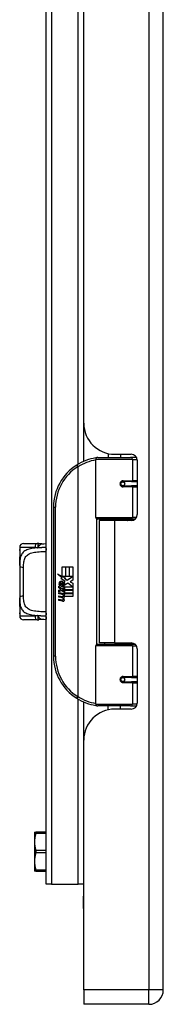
# Model space of a CAD drawing. Header units: inches. Extents: x 2.8 to 80.3, y 4.6 to 43.1.
# Tile 32 of 83: x 21.6 to 23.1, y 13 to 22.9. Entities that reach past the tile are written whole.
import ezdxf

# ---------------------------------------------------------------- set-up
doc = ezdxf.new("R2010")
doc.units = ezdxf.units.IN
doc.header["$MEASUREMENT"] = 0
doc.layers.add('Visible Edges(ANSI)', color=7, linetype='Continuous', lineweight=25)
doc.layers.add('Visible Tangent Edges(ANSI)', color=7, linetype='Continuous', lineweight=25)

msp = doc.modelspace()

# ---------------------------------------------------------------- linework, layer by layer
at = {"layer": 'Visible Edges(ANSI)'}
for p, q in [((23.0814, 13.1129), (23.0814, 32.6239)), ((21.9034, 14.1755), (21.9034, 31.5613)), ((22.2784, 27.311), (22.2784, 18.4258)), ((22.2814, 18.8099), (22.2814, 26.9269)), ((22.4019, 17.8626), (22.4019, 18.4472)), ((22.4216, 18.4669), (22.7515, 18.4669)), ((22.5264, 18.5052), (22.5264, 18.4669)), ((22.5934, 18.4979), (22.7594, 18.4979)), ((22.6524, 18.4979), (22.6524, 18.4669)), ((22.8099, 18.4669), (22.7515, 18.4669)), ((22.8099, 18.4669), (22.8113, 18.4669)), ((22.8184, 18.4388), (22.8184, 17.8914)), ((22.6688, 18.2221), (22.6692, 18.2202)), ((22.6741, 18.2208), (22.6691, 18.2208)), ((22.761, 18.2228), (22.6741, 18.2228)), ((22.6765, 18.2207), (22.6765, 18.2227)), ((22.761, 18.2228), (22.8184, 18.2228)), ((22.6741, 18.1795), (22.761, 18.1795)), ((22.6771, 18.1817), (22.6776, 18.1795)), ((22.8184, 18.1795), (22.761, 18.1795)), ((21.9769, 17.9669), (21.9769, 16.4669)), ((22.7553, 17.8468), (22.4177, 17.8468)), ((22.5894, 17.8324), (22.4364, 17.8324)), ((22.4364, 17.8324), (22.4364, 16.6014)), ((22.494, 17.8468), (22.494, 17.8324)), ((22.7594, 17.8324), (22.5894, 17.8324)), ((22.6849, 17.8468), (22.6849, 17.8324)), ((22.7553, 17.8468), (22.798, 17.8468)), ((21.6366, 17.5614), (21.6366, 17.5417)), ((21.6366, 17.5417), (21.6366, 17.4179)), ((21.6759, 17.6007), (21.8113, 17.6007)), ((21.6366, 17.3795), (21.6366, 17.4179)), ((21.6366, 17.3795), (21.6366, 17.0543)), ((22.0648, 17.3669), (22.0969, 17.3669)), ((22.0648, 17.2699), (22.0648, 17.3669)), ((22.0969, 17.3669), (22.0969, 17.2682)), ((22.1014, 17.3669), (22.1335, 17.3669)), ((22.1014, 17.2682), (22.1014, 17.3669)), ((22.1335, 17.3669), (22.1335, 17.2682)), ((22.1377, 17.2682), (22.1377, 17.3669)), ((22.1377, 17.3669), (22.1698, 17.3669)), ((22.1698, 17.3669), (22.1698, 17.2331)), ((22.0171, 17.2947), (22.0648, 17.2699)), ((22.0633, 17.2509), (22.0171, 17.2947)), ((22.0492, 17.2489), (22.0633, 17.2509)), ((22.0932, 17.2175), (22.0492, 17.2489)), ((22.0682, 17.2682), (22.0975, 17.2529)), ((22.0969, 17.2682), (22.0682, 17.2682)), ((22.0975, 17.2529), (22.0875, 17.2509)), ((22.0875, 17.2509), (22.1155, 17.2313)), ((22.1335, 17.2682), (22.1014, 17.2682)), ((22.1155, 17.2313), (22.1692, 17.2682)), ((22.1692, 17.2682), (22.1377, 17.2682)), ((22.1698, 17.2331), (22.1437, 17.2155)), ((22.0315, 17.1716), (22.0594, 17.147)), ((22.0315, 17.1554), (22.0315, 17.1716)), ((22.051, 17.1419), (22.0315, 17.1554)), ((22.0315, 17.132), (22.051, 17.1395)), ((22.0315, 17.1158), (22.0315, 17.132)), ((22.0432, 17.177), (22.0342, 17.177)), ((22.051, 17.1395), (22.051, 17.1419)), ((22.0552, 17.1704), (22.0552, 17.207)), ((22.0594, 17.147), (22.0861, 17.1608)), ((22.0642, 17.2055), (22.0642, 17.1815)), ((22.0861, 17.1446), (22.0678, 17.1368)), ((22.0678, 17.1368), (22.0678, 17.1347)), ((22.0678, 17.1347), (22.0861, 17.1213)), ((22.0713, 17.1347), (22.089, 17.1422)), ((22.1698, 17.1347), (22.0713, 17.1347)), ((22.0786, 17.1305), (22.1698, 17.1305)), ((22.089, 17.123), (22.0786, 17.1305)), ((22.0816, 17.2105), (22.0932, 17.2175)), ((22.0861, 17.1608), (22.0861, 17.1446)), ((22.089, 17.1647), (22.1686, 17.1647)), ((22.089, 17.1422), (22.089, 17.1647)), ((22.1196, 17.2013), (22.0897, 17.1806)), ((22.1686, 17.1647), (22.1196, 17.2013)), ((22.1437, 17.2155), (22.1698, 17.2016)), ((22.1698, 17.2016), (22.1698, 17.1347)), ((22.1698, 17.1305), (22.1698, 17.1008)), ((21.6366, 17.0159), (21.6366, 17.0543)), ((22.0596, 17.1293), (22.0315, 17.1158)), ((22.0315, 17.1089), (22.0861, 17.0993)), ((22.0315, 17.0957), (22.0315, 17.1089)), ((22.054, 17.0917), (22.0315, 17.0957)), ((22.0315, 17.075), (22.066, 17.0689)), ((22.0315, 17.0618), (22.0315, 17.075)), ((22.054, 17.0578), (22.0315, 17.0618)), ((22.0315, 17.0414), (22.066, 17.0353)), ((22.0315, 17.0282), (22.0315, 17.0414)), ((22.0861, 17.105), (22.0596, 17.1293)), ((22.0765, 17.0887), (22.0765, 17.0858)), ((22.0861, 17.0879), (22.0765, 17.0887)), ((22.0828, 17.0848), (22.089, 17.0843)), ((22.0861, 17.1213), (22.0861, 17.105)), ((22.0861, 17.0993), (22.0861, 17.0879)), ((22.089, 17.1008), (22.089, 17.123)), ((22.1698, 17.1008), (22.089, 17.1008)), ((22.089, 17.0966), (22.1698, 17.0966)), ((22.089, 17.0843), (22.089, 17.0966)), ((22.1698, 17.0669), (22.0903, 17.0669)), ((22.1698, 17.0966), (22.1698, 17.0669)), ((21.6366, 17.0159), (21.6366, 16.8921)), ((22.0658, 17.0215), (22.0315, 17.0282)), ((21.6366, 16.8921), (21.6366, 16.8724)), ((21.8113, 16.833), (21.6759, 16.833)), ((22.4019, 15.9866), (22.4019, 16.5712)), ((22.4177, 16.587), (22.7553, 16.587)), ((22.5894, 16.6014), (22.4364, 16.6014)), ((22.494, 16.587), (22.494, 16.6014)), ((22.5894, 16.6014), (22.7594, 16.6014)), ((22.6849, 16.587), (22.6849, 16.6014)), ((22.798, 16.587), (22.7553, 16.587)), ((22.8184, 16.5423), (22.8184, 15.9949)), ((22.761, 16.2543), (22.6741, 16.2543)), ((22.6771, 16.2521), (22.6776, 16.2543)), ((22.761, 16.2543), (22.8184, 16.2543)), ((22.6688, 16.2116), (22.6692, 16.2136)), ((22.6691, 16.213), (22.6741, 16.213)), ((22.6741, 16.211), (22.761, 16.211)), ((22.6765, 16.2131), (22.6765, 16.2111)), ((22.8184, 16.211), (22.761, 16.211)), ((22.2784, 16.008), (22.2784, 14.0559)), ((22.7515, 15.9669), (22.4216, 15.9669)), ((22.5264, 15.9286), (22.5264, 15.9669)), ((22.6524, 15.9359), (22.6524, 15.9669)), ((22.7515, 15.9669), (22.8099, 15.9669)), ((22.8113, 15.9669), (22.8099, 15.9669)), ((22.7594, 15.9359), (22.5934, 15.9359)), ((22.2814, 13.1129), (22.2814, 15.6239)), ((21.7853, 14.6981), (21.7997, 14.6981)), ((21.7853, 14.6981), (21.7853, 14.6002)), ((21.9034, 14.6981), (21.7997, 14.6981)), ((21.7853, 14.6002), (21.7853, 14.4043)), ((21.7853, 14.4043), (21.7853, 14.3064)), ((21.7997, 14.3064), (21.7853, 14.3064)), ((21.7997, 14.3064), (21.9034, 14.3064)), ((21.9573, 14.1755), (21.9034, 14.1755)), ((21.9573, 14.1755), (22.2246, 14.1755)), ((22.2784, 14.1755), (22.2246, 14.1755)), ((22.2784, 13.9309), (22.2784, 14.0559)), ((22.2784, 13.9309), (22.2814, 13.9309)), ((22.2814, 13.1129), (22.2814, 12.9669)), ((22.9354, 12.9669), (22.2814, 12.9669))]:
    msp.add_line(p, q, dxfattribs=at)
at = {"layer": 'Visible Edges(ANSI)', "flags": 128}
for points in [[(22.4089, 18.4622), (22.4087, 18.4622), (22.4084, 18.4622), (22.4082, 18.4621), (22.4079, 18.4621), (22.4077, 18.4621), (22.4074, 18.462), (22.4072, 18.462), (22.4069, 18.462), (22.4067, 18.4619), (22.4064, 18.4619), (22.4062, 18.4619), (22.4059, 18.4618), (22.4057, 18.4618), (22.4054, 18.4617), (22.4052, 18.4617), (22.4049, 18.4617), (22.4047, 18.4616), (22.4044, 18.4616), (22.4042, 18.4616), (22.4039, 18.4615), (22.4037, 18.4615), (22.4035, 18.4615), (22.4032, 18.4614), (22.403, 18.4614)], [(22.6741, 18.1795), (22.6715, 18.1797), (22.6689, 18.1801), (22.6663, 18.181), (22.6638, 18.1821), (22.6614, 18.1836), (22.6592, 18.1854), (22.6573, 18.1875), (22.6556, 18.1899), (22.6543, 18.1925), (22.6533, 18.1953), (22.6527, 18.1982), (22.6524, 18.2011), (22.6527, 18.2041), (22.6533, 18.207), (22.6542, 18.2097), (22.6556, 18.2124), (22.6573, 18.2147), (22.6592, 18.2169), (22.6614, 18.2187), (22.6638, 18.2202), (22.6663, 18.2213), (22.6688, 18.2221), (22.6715, 18.2226), (22.6741, 18.2228)], [(22.7211, 17.8324), (22.7241, 17.8336), (22.7272, 17.8347), (22.7302, 17.8358), (22.7333, 17.8368), (22.7363, 17.8378), (22.7394, 17.8387), (22.7424, 17.8396), (22.7455, 17.8405), (22.7486, 17.8412), (22.7517, 17.842), (22.7548, 17.8426), (22.7579, 17.8432), (22.761, 17.8438), (22.7641, 17.8443), (22.7672, 17.8448), (22.7703, 17.8452), (22.7734, 17.8456), (22.7765, 17.8459), (22.7796, 17.8462), (22.7827, 17.8464), (22.7858, 17.8466), (22.7889, 17.8467), (22.792, 17.8468), (22.7951, 17.8468)], [(21.6404, 17.4776), (21.6413, 17.4845), (21.642, 17.4927), (21.6423, 17.5017), (21.6421, 17.5107), (21.6415, 17.5191), (21.6406, 17.5262), (21.6396, 17.5315), (21.6393, 17.5331), (21.6391, 17.5338)], [(21.8285, 17.5995), (21.8278, 17.5996), (21.8271, 17.5997), (21.8263, 17.5998), (21.8256, 17.5999), (21.8249, 17.6), (21.8242, 17.6), (21.8234, 17.6001), (21.8227, 17.6002), (21.822, 17.6003), (21.8213, 17.6003), (21.8206, 17.6004), (21.8198, 17.6004), (21.8191, 17.6005), (21.8184, 17.6005), (21.8177, 17.6006), (21.817, 17.6006), (21.8163, 17.6006), (21.8156, 17.6007), (21.8148, 17.6007), (21.8141, 17.6007), (21.8134, 17.6007), (21.8127, 17.6007), (21.812, 17.6007), (21.8113, 17.6007)], [(21.8588, 17.5979), (21.8436, 17.598), (21.8285, 17.5995)], [(21.8588, 17.5979), (21.8809, 17.5987), (21.9034, 17.5992)], [(21.6366, 17.4179), (21.6367, 17.4334), (21.6374, 17.4486), (21.6386, 17.4633), (21.6404, 17.4776)], [(21.6404, 16.9562), (21.6386, 16.9705), (21.6374, 16.9852), (21.6367, 17.0004), (21.6366, 17.0159)], [(21.6391, 16.9), (21.6393, 16.9007), (21.6396, 16.9023), (21.6406, 16.9076), (21.6415, 16.9147), (21.6421, 16.9231), (21.6423, 16.9321), (21.642, 16.9411), (21.6413, 16.9493), (21.6404, 16.9562)], [(21.8113, 16.833), (21.812, 16.833), (21.8127, 16.833), (21.8134, 16.833), (21.8141, 16.8331), (21.8148, 16.8331), (21.8156, 16.8331), (21.8163, 16.8331), (21.817, 16.8332), (21.8177, 16.8332), (21.8184, 16.8332), (21.8191, 16.8333), (21.8198, 16.8333), (21.8206, 16.8334), (21.8213, 16.8335), (21.822, 16.8335), (21.8227, 16.8336), (21.8234, 16.8337), (21.8242, 16.8337), (21.8249, 16.8338), (21.8256, 16.8339), (21.8263, 16.834), (21.8271, 16.8341), (21.8278, 16.8342), (21.8285, 16.8343)], [(21.8588, 16.8358), (21.8436, 16.8358), (21.8285, 16.8343)], [(21.9034, 16.8345), (21.8809, 16.835), (21.8588, 16.8358)], [(22.7951, 16.587), (22.792, 16.587), (22.7889, 16.5871), (22.7858, 16.5872), (22.7827, 16.5874), (22.7796, 16.5876), (22.7765, 16.5879), (22.7734, 16.5882), (22.7703, 16.5885), (22.7672, 16.589), (22.7641, 16.5894), (22.761, 16.59), (22.7579, 16.5905), (22.7548, 16.5912), (22.7517, 16.5918), (22.7486, 16.5925), (22.7455, 16.5933), (22.7424, 16.5942), (22.7394, 16.595), (22.7363, 16.596), (22.7333, 16.5969), (22.7302, 16.598), (22.7272, 16.5991), (22.7241, 16.6002), (22.7211, 16.6014)], [(22.6741, 16.211), (22.6715, 16.2111), (22.6688, 16.2116), (22.6663, 16.2125), (22.6638, 16.2136), (22.6614, 16.2151), (22.6592, 16.2169), (22.6573, 16.219), (22.6556, 16.2214), (22.6542, 16.224), (22.6533, 16.2268), (22.6527, 16.2297), (22.6524, 16.2327), (22.6527, 16.2356), (22.6533, 16.2385), (22.6543, 16.2413), (22.6556, 16.2439), (22.6573, 16.2463), (22.6592, 16.2484), (22.6614, 16.2502), (22.6638, 16.2516), (22.6663, 16.2528), (22.6689, 16.2536), (22.6715, 16.2541), (22.6741, 16.2543)], [(22.403, 15.9724), (22.4032, 15.9724), (22.4035, 15.9723), (22.4037, 15.9723), (22.4039, 15.9722), (22.4042, 15.9722), (22.4044, 15.9722), (22.4047, 15.9721), (22.4049, 15.9721), (22.4052, 15.9721), (22.4054, 15.972), (22.4057, 15.972), (22.4059, 15.972), (22.4062, 15.9719), (22.4064, 15.9719), (22.4067, 15.9718), (22.4069, 15.9718), (22.4072, 15.9718), (22.4074, 15.9717), (22.4077, 15.9717), (22.4079, 15.9717), (22.4082, 15.9716), (22.4084, 15.9716), (22.4087, 15.9716), (22.4089, 15.9715)], [(21.7997, 14.6883), (21.7985, 14.6843), (21.7973, 14.6804), (21.7962, 14.6765), (21.7952, 14.6727), (21.7942, 14.6689), (21.7933, 14.6651), (21.7924, 14.6613), (21.7916, 14.6576), (21.7909, 14.6539), (21.7902, 14.6503), (21.7895, 14.6466), (21.7889, 14.643), (21.7883, 14.6394), (21.7878, 14.6358), (21.7873, 14.6322), (21.7869, 14.6287), (21.7865, 14.6251), (21.7862, 14.6215), (21.7859, 14.618), (21.7857, 14.6144), (21.7855, 14.6109), (21.7854, 14.6073), (21.7853, 14.6038), (21.7853, 14.6002)], [(21.7997, 14.6883), (21.7999, 14.689), (21.8001, 14.6897), (21.8003, 14.6904), (21.8004, 14.6911), (21.8006, 14.6917), (21.8007, 14.6924), (21.8008, 14.693), (21.8009, 14.6935), (21.801, 14.6941), (21.801, 14.6946), (21.801, 14.695), (21.8011, 14.6955), (21.801, 14.6959), (21.801, 14.6963), (21.801, 14.6966), (21.8009, 14.6969), (21.8008, 14.6972), (21.8007, 14.6974), (21.8006, 14.6976), (21.8004, 14.6978), (21.8003, 14.6979), (21.8001, 14.698), (21.7999, 14.6981), (21.7997, 14.6981)], [(21.7853, 14.6002), (21.7853, 14.5966), (21.7854, 14.593), (21.7855, 14.5895), (21.7857, 14.5859), (21.7859, 14.5824), (21.7862, 14.5788), (21.7865, 14.5753), (21.7869, 14.5717), (21.7873, 14.5681), (21.7878, 14.5645), (21.7883, 14.561), (21.7889, 14.5573), (21.7895, 14.5537), (21.7902, 14.5501), (21.7909, 14.5464), (21.7916, 14.5427), (21.7924, 14.539), (21.7933, 14.5353), (21.7942, 14.5315), (21.7952, 14.5277), (21.7962, 14.5239), (21.7973, 14.52), (21.7985, 14.5161), (21.7997, 14.5121)], [(21.7997, 14.4924), (21.7985, 14.4884), (21.7973, 14.4845), (21.7962, 14.4806), (21.7952, 14.4768), (21.7942, 14.473), (21.7933, 14.4692), (21.7924, 14.4655), (21.7916, 14.4618), (21.7909, 14.4581), (21.7902, 14.4544), (21.7895, 14.4508), (21.7889, 14.4471), (21.7883, 14.4435), (21.7878, 14.4399), (21.7873, 14.4364), (21.7869, 14.4328), (21.7865, 14.4292), (21.7862, 14.4257), (21.7859, 14.4221), (21.7857, 14.4186), (21.7855, 14.415), (21.7854, 14.4115), (21.7853, 14.4079), (21.7853, 14.4043)], [(21.7997, 14.4924), (21.7999, 14.4932), (21.8001, 14.4939), (21.8003, 14.4947), (21.8004, 14.4955), (21.8006, 14.4963), (21.8007, 14.4972), (21.8008, 14.498), (21.8009, 14.4989), (21.801, 14.4997), (21.801, 14.5006), (21.801, 14.5014), (21.8011, 14.5022), (21.801, 14.5031), (21.801, 14.5039), (21.801, 14.5048), (21.8009, 14.5056), (21.8008, 14.5065), (21.8007, 14.5073), (21.8006, 14.5082), (21.8004, 14.509), (21.8003, 14.5098), (21.8001, 14.5106), (21.7999, 14.5113), (21.7997, 14.5121)], [(21.7853, 14.4043), (21.7853, 14.4007), (21.7854, 14.3972), (21.7855, 14.3936), (21.7857, 14.3901), (21.7859, 14.3865), (21.7862, 14.383), (21.7865, 14.3794), (21.7869, 14.3758), (21.7873, 14.3723), (21.7878, 14.3687), (21.7883, 14.3651), (21.7889, 14.3615), (21.7895, 14.3579), (21.7902, 14.3542), (21.7909, 14.3506), (21.7916, 14.3469), (21.7924, 14.3432), (21.7933, 14.3394), (21.7942, 14.3356), (21.7952, 14.3318), (21.7962, 14.328), (21.7973, 14.3241), (21.7985, 14.3202), (21.7997, 14.3162)], [(21.7997, 14.3064), (21.7999, 14.3064), (21.8001, 14.3065), (21.8003, 14.3065), (21.8004, 14.3067), (21.8006, 14.3069), (21.8007, 14.3071), (21.8008, 14.3073), (21.8009, 14.3076), (21.801, 14.3079), (21.801, 14.3082), (21.801, 14.3086), (21.8011, 14.309), (21.801, 14.3095), (21.801, 14.3099), (21.801, 14.3104), (21.8009, 14.311), (21.8008, 14.3115), (21.8007, 14.3121), (21.8006, 14.3128), (21.8004, 14.3134), (21.8003, 14.3141), (21.8001, 14.3148), (21.7999, 14.3155), (21.7997, 14.3162)]]:
    msp.add_lwpolyline(points, dxfattribs=at)
at = {"layer": 'Visible Edges(ANSI)'}
for centre in [(22.6741, 18.2011), (22.6741, 16.2326)]:
    msp.add_circle(centre, 0.0197, dxfattribs=at)
for centre, radius, start, end in [((22.5934, 18.8099), 0.312, 180, 270), ((22.4769, 17.9669), 0.5, 98.5081, 122.23771), ((22.4216, 18.4472), 0.0197, 90, 180), ((22.7594, 18.4388), 0.0591, 0, 90), ((22.4769, 17.9669), 0.5, 122.23771, 180), ((22.6741, 18.2011), 0.0217, 279.14701, 90), ((22.4177, 17.8626), 0.0157, 180, 270), ((22.7594, 17.8914), 0.0591, 270, 0), ((21.6759, 17.5614), 0.0394, 90, 180), ((21.6562, 17.5417), 0.0197, 180, 213.12003), ((22.0922, 17.1951), 0.0607, 171.56052, 197.33425), ((22.0517, 17.2011), 0.0197, 86.56465, 171.56052), ((22.0716, 17.1888), 0.0307, 154.67838, 202.56091), ((22.0525, 17.1978), 0.0096, 73.52609, 154.67838), ((22.0505, 17.181), 0.0398, 44.16843, 86.56465), ((22.0666, 17.1962), 0.0282, 246.15553, 293.84447), ((22.0622, 17.1888), 0.0168, 19.37968, 82.99755), ((22.0688, 17.1899), 0.00955, 241.45471, 321.16516), ((22.0677, 17.1908), 0.0109, 321.16516, 19.37968), ((22.0719, 17.1843), 0.0152, 293.84447, 355.08017), ((22.0576, 17.188), 0.0299, 350.40854, 44.16843), ((22.0576, 17.188), 0.033, 347.07905, 43.17854), ((22.046, 17.0459), 0.0465, 57.59924, 80), ((22.0466, 17.0119), 0.0465, 58.55841, 80.82565), ((22.0682, 17.081), 0.0123, 260, 293.55712), ((22.0682, 17.0474), 0.0123, 259.9922, 293.54875), ((22.0641, 17.0745), 0.0126, 6.03001, 57.59924), ((22.0641, 17.0409), 0.0126, 6.10268, 57.60833), ((22.0707, 17.0752), 0.006, 293.55712, 6.03001), ((22.0707, 17.0416), 0.006, 293.54875, 6.10268), ((22.072, 17.0833), 0.0288, 273.6169, 286.9928), ((22.0631, 17.0325), 0.0246, 359.6788, 63.95078), ((22.0636, 17.0656), 0.024, 359.47765, 57.41137), ((22.0775, 17.0655), 0.0101, 286.9928, 359.47765), ((22.0771, 17.0324), 0.0105, 288.47479, 359.6788), ((22.0664, 17.0674), 0.024, 358.79525, 46.5849), ((22.0713, 17.0498), 0.0288, 259, 288.47479), ((21.6562, 16.8921), 0.0197, 146.88001, 180), ((21.6759, 16.8724), 0.0394, 180, 270), ((22.4177, 16.5712), 0.0157, 90, 180), ((22.7594, 16.5423), 0.0591, 0, 90), ((22.4769, 16.4669), 0.5, 180, 237.76229), ((22.6741, 16.2326), 0.0217, 270, 80.85299), ((22.4769, 16.4669), 0.5, 237.76229, 261.4919), ((22.4216, 15.9866), 0.0197, 180, 270), ((22.7594, 15.9949), 0.0591, 270, 0), ((22.5934, 15.6239), 0.312, 90, 180), ((22.9354, 13.1129), 0.146, 270, 0)]:
    msp.add_arc(centre, radius, start, end, dxfattribs=at)
at = {"layer": 'Visible Tangent Edges(ANSI)'}
for p, q in [((22.9354, 32.6239), (22.9354, 13.1129)), ((21.9573, 31.5613), (21.9573, 14.1755)), ((22.2246, 18.3985), (22.2246, 27.3382)), ((22.7705, 18.4472), (22.4019, 18.4472)), ((22.7705, 18.4472), (22.8178, 18.4472)), ((22.7705, 18.4472), (22.7705, 18.2326)), ((22.2102, 18.3898), (22.2207, 18.3732)), ((22.2207, 18.3732), (22.2207, 16.0606)), ((22.2207, 18.3732), (22.2245, 18.3732)), ((22.2245, 16.0606), (22.2245, 18.3732)), ((22.6788, 18.2326), (22.7705, 18.2326)), ((22.8184, 18.2326), (22.7705, 18.2326)), ((22.7705, 18.1696), (22.6788, 18.1696)), ((22.7705, 18.1696), (22.7705, 17.8626)), ((22.7705, 18.1696), (22.8184, 18.1696)), ((21.9769, 17.9669), (21.9966, 17.9669)), ((21.9966, 16.4669), (21.9966, 17.9669)), ((22.4019, 17.8626), (22.7705, 17.8626)), ((22.4096, 17.849), (22.4096, 16.5847)), ((22.5894, 17.8324), (22.5894, 16.6014)), ((22.8109, 17.8626), (22.7705, 17.8626)), ((21.7913, 17.5614), (21.6366, 17.5614)), ((21.6366, 17.5417), (21.6372, 17.5417)), ((21.9034, 17.56), (21.9012, 17.5599)), ((21.6759, 17.0729), (21.6759, 17.3609)), ((21.6372, 16.8921), (21.6366, 16.8921)), ((21.6366, 16.8724), (21.7913, 16.8724)), ((21.9012, 16.8739), (21.9034, 16.8738)), ((22.7705, 16.5712), (22.4019, 16.5712)), ((22.7705, 16.5712), (22.8109, 16.5712)), ((22.7705, 16.5712), (22.7705, 16.2641)), ((21.9966, 16.4669), (21.9769, 16.4669)), ((22.6788, 16.2641), (22.7705, 16.2641)), ((22.8184, 16.2641), (22.7705, 16.2641)), ((22.7705, 16.2011), (22.6788, 16.2011)), ((22.7705, 16.2011), (22.7705, 15.9866)), ((22.7705, 16.2011), (22.8184, 16.2011)), ((22.2207, 16.0606), (22.2102, 16.044)), ((22.2245, 16.0606), (22.2207, 16.0606)), ((22.2246, 14.1755), (22.2246, 16.0352)), ((22.4019, 15.9866), (22.7705, 15.9866)), ((22.8178, 15.9866), (22.7705, 15.9866)), ((21.7997, 14.6883), (21.9034, 14.6883)), ((21.9034, 14.5121), (21.7997, 14.5121)), ((21.7997, 14.4924), (21.9034, 14.4924)), ((21.9034, 14.3162), (21.7997, 14.3162)), ((22.2814, 14.0559), (22.2784, 14.0559)), ((22.9354, 13.1129), (22.2814, 13.1129)), ((23.0814, 13.1129), (22.9354, 13.1129)), ((22.9354, 12.9669), (22.9354, 13.1129))]:
    msp.add_line(p, q, dxfattribs=at)
at = {"layer": 'Visible Tangent Edges(ANSI)', "flags": 128}
for points in [[(22.6788, 18.2326), (22.6748, 18.2324), (22.6707, 18.2317), (22.6668, 18.2305), (22.6629, 18.2288), (22.6593, 18.2266), (22.6559, 18.224), (22.6529, 18.2209), (22.6504, 18.2175), (22.6483, 18.2137), (22.6468, 18.2096), (22.6459, 18.2054), (22.6456, 18.2011), (22.6459, 18.1968), (22.6468, 18.1926), (22.6484, 18.1886), (22.6504, 18.1848), (22.653, 18.1813), (22.656, 18.1782), (22.6593, 18.1756), (22.663, 18.1735), (22.6668, 18.1718), (22.6708, 18.1706), (22.6748, 18.1699), (22.6788, 18.1696)], [(22.7951, 17.8468), (22.7905, 17.8468), (22.7858, 17.8467), (22.7812, 17.8466), (22.7765, 17.8464), (22.7718, 17.8462), (22.7672, 17.846), (22.7625, 17.8457), (22.7578, 17.8453), (22.7532, 17.8449), (22.7485, 17.8445), (22.7439, 17.844), (22.7393, 17.8435), (22.7346, 17.8429), (22.73, 17.8422), (22.7255, 17.8416), (22.7209, 17.8408), (22.7163, 17.84), (22.7118, 17.8392), (22.7072, 17.8383), (22.7027, 17.8374), (22.6982, 17.8364), (22.6938, 17.8354), (22.6893, 17.8343), (22.6849, 17.8332)], [(21.8201, 17.5572), (21.804, 17.5561), (21.7883, 17.5546), (21.7733, 17.5528), (21.7588, 17.5506), (21.7451, 17.5479), (21.732, 17.5446), (21.7198, 17.5408), (21.7085, 17.5364), (21.698, 17.5313), (21.6884, 17.5256), (21.6796, 17.5192), (21.6718, 17.5121), (21.6649, 17.5044), (21.6588, 17.496), (21.6537, 17.4869), (21.6494, 17.4771), (21.6459, 17.4667), (21.643, 17.4557), (21.6408, 17.4442), (21.6391, 17.4321), (21.6379, 17.4196), (21.6371, 17.4066), (21.6367, 17.3932), (21.6366, 17.3795)], [(21.6404, 17.4745), (21.6409, 17.4773), (21.6413, 17.4804), (21.6417, 17.4838), (21.642, 17.4873), (21.6423, 17.4909), (21.6425, 17.4947), (21.6426, 17.4985), (21.6426, 17.5024), (21.6426, 17.5062), (21.6425, 17.51), (21.6423, 17.5138), (21.642, 17.5175), (21.6417, 17.521), (21.6413, 17.5243), (21.6409, 17.5274), (21.6404, 17.5302), (21.64, 17.5328), (21.6395, 17.5351), (21.639, 17.537), (21.6386, 17.5387), (21.6382, 17.54), (21.6378, 17.5409), (21.6375, 17.5415), (21.6372, 17.5417)], [(21.7913, 17.5614), (21.7925, 17.5614), (21.7936, 17.5613), (21.7948, 17.5613), (21.796, 17.5613), (21.7972, 17.5612), (21.7984, 17.5611), (21.7996, 17.561), (21.8008, 17.5609), (21.802, 17.5608), (21.8032, 17.5607), (21.8044, 17.5605), (21.8056, 17.5604), (21.8068, 17.5602), (21.808, 17.56), (21.8092, 17.5598), (21.8105, 17.5596), (21.8117, 17.5593), (21.8129, 17.5591), (21.8141, 17.5588), (21.8153, 17.5585), (21.8165, 17.5582), (21.8177, 17.5579), (21.8189, 17.5576), (21.8201, 17.5572)], [(21.8285, 17.5995), (21.8277, 17.5995), (21.8269, 17.5994), (21.8261, 17.599), (21.8252, 17.5985), (21.8245, 17.5978), (21.8237, 17.5969), (21.8229, 17.5958), (21.8222, 17.5946), (21.8215, 17.5932), (21.8209, 17.5916), (21.8203, 17.5899), (21.8197, 17.588), (21.8192, 17.586), (21.8188, 17.5839), (21.8185, 17.5817), (21.8182, 17.5793), (21.818, 17.5768), (21.8179, 17.5743), (21.8179, 17.5716), (21.818, 17.5689), (21.8183, 17.5661), (21.8187, 17.5632), (21.8193, 17.5603), (21.8201, 17.5572)], [(21.8201, 17.5572), (21.8215, 17.5598), (21.8229, 17.5624), (21.8243, 17.565), (21.8257, 17.5676), (21.8271, 17.5701), (21.8286, 17.5725), (21.8301, 17.5749), (21.8316, 17.5772), (21.8331, 17.5795), (21.8347, 17.5816), (21.8363, 17.5836), (21.8379, 17.5856), (21.8395, 17.5874), (21.8412, 17.5891), (21.8429, 17.5907), (21.8446, 17.5921), (21.8463, 17.5934), (21.8481, 17.5945), (21.8499, 17.5955), (21.8516, 17.5963), (21.8534, 17.597), (21.8552, 17.5974), (21.857, 17.5978), (21.8588, 17.5979)], [(21.9012, 17.5599), (21.8977, 17.5599), (21.8942, 17.5598), (21.8908, 17.5598), (21.8873, 17.5597), (21.8838, 17.5596), (21.8804, 17.5596), (21.8769, 17.5595), (21.8735, 17.5594), (21.87, 17.5593), (21.8666, 17.5592), (21.8632, 17.5592), (21.8598, 17.559), (21.8564, 17.5589), (21.853, 17.5588), (21.8497, 17.5587), (21.8463, 17.5586), (21.843, 17.5584), (21.8397, 17.5583), (21.8364, 17.5581), (21.8331, 17.558), (21.8298, 17.5578), (21.8265, 17.5576), (21.8233, 17.5574), (21.8201, 17.5572)], [(21.9012, 17.5599), (21.9012, 17.5613), (21.9012, 17.5627), (21.9012, 17.5642), (21.9012, 17.5656), (21.9012, 17.5671), (21.9012, 17.5686), (21.9013, 17.5701), (21.9013, 17.5715), (21.9014, 17.573), (21.9014, 17.5745), (21.9015, 17.5759), (21.9016, 17.5774), (21.9017, 17.5788), (21.9018, 17.5802), (21.9019, 17.5816), (21.9021, 17.583), (21.9022, 17.5843), (21.9024, 17.5856), (21.9025, 17.5868), (21.9027, 17.588), (21.9029, 17.5891), (21.903, 17.5902), (21.9032, 17.5912), (21.9034, 17.5922)], [(21.6366, 17.4179), (21.6366, 17.4204), (21.6366, 17.4229), (21.6366, 17.4254), (21.6366, 17.4279), (21.6367, 17.4304), (21.6367, 17.4329), (21.6368, 17.4353), (21.6369, 17.4378), (21.637, 17.4402), (21.6371, 17.4426), (21.6373, 17.445), (21.6374, 17.4474), (21.6376, 17.4497), (21.6377, 17.4521), (21.6379, 17.4544), (21.6381, 17.4567), (21.6384, 17.459), (21.6386, 17.4613), (21.6389, 17.4635), (21.6391, 17.4657), (21.6394, 17.468), (21.6398, 17.4701), (21.6401, 17.4723), (21.6404, 17.4745)], [(21.6759, 17.3609), (21.6761, 17.3753), (21.6766, 17.3892), (21.6776, 17.4027), (21.6792, 17.4155), (21.6814, 17.4277), (21.6844, 17.4392), (21.6882, 17.45), (21.693, 17.46), (21.6989, 17.4692), (21.7059, 17.4775), (21.714, 17.4849), (21.7231, 17.4915), (21.7334, 17.4973), (21.7447, 17.5023), (21.7571, 17.5065), (21.7706, 17.51), (21.7849, 17.5128), (21.8001, 17.515), (21.816, 17.5168), (21.8325, 17.5182), (21.8496, 17.5192), (21.8672, 17.5199), (21.8852, 17.5203), (21.9034, 17.5207)], [(21.6366, 17.0543), (21.6367, 17.0406), (21.6371, 17.0272), (21.6379, 17.0143), (21.6391, 17.0017), (21.6408, 16.9897), (21.643, 16.9781), (21.6459, 16.9671), (21.6494, 16.9567), (21.6537, 16.9469), (21.6588, 16.9378), (21.6648, 16.9293), (21.6717, 16.9216), (21.6796, 16.9146), (21.6883, 16.9082), (21.6979, 16.9025), (21.7084, 16.8975), (21.7198, 16.893), (21.732, 16.8892), (21.745, 16.8859), (21.7588, 16.8832), (21.7732, 16.881), (21.7883, 16.8792), (21.8039, 16.8777), (21.8201, 16.8765)], [(21.9034, 16.9131), (21.8851, 16.9135), (21.8671, 16.914), (21.8494, 16.9147), (21.8322, 16.9157), (21.8157, 16.9171), (21.7998, 16.9188), (21.7847, 16.9211), (21.7703, 16.9239), (21.757, 16.9274), (21.7446, 16.9316), (21.7333, 16.9366), (21.723, 16.9423), (21.7138, 16.9489), (21.7057, 16.9563), (21.6988, 16.9646), (21.693, 16.9738), (21.6882, 16.9838), (21.6844, 16.9946), (21.6814, 17.0062), (21.6792, 17.0184), (21.6776, 17.0312), (21.6766, 17.0446), (21.6761, 17.0585), (21.6759, 17.0729)], [(21.6404, 16.9593), (21.6401, 16.9615), (21.6398, 16.9636), (21.6394, 16.9658), (21.6391, 16.968), (21.6389, 16.9703), (21.6386, 16.9725), (21.6384, 16.9748), (21.6381, 16.9771), (21.6379, 16.9794), (21.6377, 16.9817), (21.6376, 16.984), (21.6374, 16.9864), (21.6373, 16.9888), (21.6371, 16.9912), (21.637, 16.9936), (21.6369, 16.996), (21.6368, 16.9984), (21.6367, 17.0009), (21.6367, 17.0034), (21.6366, 17.0058), (21.6366, 17.0083), (21.6366, 17.0108), (21.6366, 17.0134), (21.6366, 17.0159)], [(21.6372, 16.8921), (21.6374, 16.8923), (21.6378, 16.8928), (21.6382, 16.8938), (21.6386, 16.8951), (21.639, 16.8967), (21.6395, 16.8987), (21.64, 16.901), (21.6404, 16.9036), (21.6409, 16.9065), (21.6413, 16.9096), (21.6417, 16.9129), (21.642, 16.9164), (21.6423, 16.92), (21.6425, 16.9238), (21.6426, 16.9276), (21.6426, 16.9315), (21.6426, 16.9353), (21.6425, 16.9392), (21.6423, 16.9429), (21.642, 16.9466), (21.6417, 16.95), (21.6413, 16.9534), (21.6409, 16.9565), (21.6404, 16.9593)], [(21.8201, 16.8765), (21.8189, 16.8762), (21.8177, 16.8759), (21.8165, 16.8756), (21.8153, 16.8753), (21.8141, 16.875), (21.8129, 16.8747), (21.8117, 16.8744), (21.8105, 16.8742), (21.8092, 16.874), (21.808, 16.8738), (21.8068, 16.8736), (21.8056, 16.8734), (21.8044, 16.8732), (21.8032, 16.8731), (21.802, 16.873), (21.8008, 16.8728), (21.7996, 16.8727), (21.7984, 16.8726), (21.7972, 16.8726), (21.796, 16.8725), (21.7948, 16.8725), (21.7936, 16.8724), (21.7925, 16.8724), (21.7913, 16.8724)], [(21.8201, 16.8765), (21.8193, 16.8735), (21.8187, 16.8706), (21.8183, 16.8677), (21.818, 16.8649), (21.8179, 16.8622), (21.8179, 16.8595), (21.818, 16.857), (21.8182, 16.8545), (21.8185, 16.8521), (21.8188, 16.8499), (21.8192, 16.8477), (21.8197, 16.8457), (21.8203, 16.8439), (21.8209, 16.8422), (21.8215, 16.8406), (21.8222, 16.8392), (21.8229, 16.838), (21.8237, 16.8369), (21.8245, 16.836), (21.8252, 16.8353), (21.8261, 16.8348), (21.8269, 16.8344), (21.8277, 16.8343), (21.8285, 16.8343)], [(21.8588, 16.8358), (21.857, 16.836), (21.8552, 16.8363), (21.8534, 16.8368), (21.8516, 16.8375), (21.8499, 16.8383), (21.8481, 16.8393), (21.8463, 16.8404), (21.8446, 16.8417), (21.8429, 16.8431), (21.8412, 16.8447), (21.8395, 16.8464), (21.8379, 16.8482), (21.8363, 16.8501), (21.8347, 16.8522), (21.8331, 16.8543), (21.8316, 16.8566), (21.8301, 16.8589), (21.8286, 16.8613), (21.8271, 16.8637), (21.8257, 16.8662), (21.8243, 16.8688), (21.8229, 16.8713), (21.8215, 16.8739), (21.8201, 16.8765)], [(21.8201, 16.8765), (21.8233, 16.8763), (21.8265, 16.8762), (21.8298, 16.876), (21.8331, 16.8758), (21.8364, 16.8756), (21.8397, 16.8755), (21.843, 16.8753), (21.8464, 16.8752), (21.8497, 16.8751), (21.8531, 16.875), (21.8565, 16.8748), (21.8599, 16.8747), (21.8633, 16.8746), (21.8667, 16.8745), (21.8701, 16.8744), (21.8735, 16.8744), (21.877, 16.8743), (21.8804, 16.8742), (21.8839, 16.8741), (21.8873, 16.8741), (21.8908, 16.874), (21.8943, 16.874), (21.8977, 16.8739), (21.9012, 16.8739)], [(21.9012, 16.8739), (21.9012, 16.8725), (21.9012, 16.871), (21.9012, 16.8696), (21.9012, 16.8681), (21.9012, 16.8667), (21.9012, 16.8652), (21.9013, 16.8637), (21.9013, 16.8622), (21.9014, 16.8608), (21.9014, 16.8593), (21.9015, 16.8578), (21.9016, 16.8564), (21.9017, 16.8549), (21.9018, 16.8535), (21.9019, 16.8522), (21.9021, 16.8508), (21.9022, 16.8495), (21.9024, 16.8482), (21.9025, 16.847), (21.9027, 16.8458), (21.9029, 16.8446), (21.903, 16.8436), (21.9032, 16.8425), (21.9034, 16.8416)], [(22.6849, 16.6006), (22.6893, 16.5995), (22.6938, 16.5984), (22.6982, 16.5974), (22.7027, 16.5964), (22.7072, 16.5954), (22.7118, 16.5946), (22.7163, 16.5937), (22.7209, 16.593), (22.7255, 16.5922), (22.73, 16.5915), (22.7346, 16.5909), (22.7393, 16.5903), (22.7439, 16.5898), (22.7485, 16.5893), (22.7532, 16.5888), (22.7578, 16.5884), (22.7625, 16.5881), (22.7672, 16.5878), (22.7718, 16.5875), (22.7765, 16.5873), (22.7812, 16.5872), (22.7858, 16.5871), (22.7905, 16.587), (22.7951, 16.587)], [(22.6788, 16.2641), (22.6748, 16.2639), (22.6707, 16.2632), (22.6668, 16.262), (22.6629, 16.2603), (22.6593, 16.2581), (22.656, 16.2555), (22.653, 16.2525), (22.6504, 16.249), (22.6484, 16.2452), (22.6468, 16.2412), (22.6459, 16.237), (22.6455, 16.2327), (22.6459, 16.2284), (22.6468, 16.2242), (22.6483, 16.2201), (22.6504, 16.2163), (22.6529, 16.2128), (22.6559, 16.2098), (22.6593, 16.2071), (22.6629, 16.205), (22.6668, 16.2033), (22.6707, 16.2021), (22.6748, 16.2014), (22.6788, 16.2011)]]:
    msp.add_lwpolyline(points, dxfattribs=at)
at = {"layer": 'Visible Tangent Edges(ANSI)'}
for centre, start, end in [((22.4807, 17.9669), 99.43485, 122.23771), ((22.4769, 17.9669), 122.23771, 180), ((22.4769, 16.4669), 180, 237.76229), ((22.4807, 16.4669), 237.76229, 260.56515)]:
    msp.add_arc(centre, 0.4803, start, end, dxfattribs=at)
for centre, major_axis, ratio, start_param, end_param in [((22.4059, 18.4419), (-0.0029, 0.0195), 0.187781, 5.698095, 6.283185), ((22.7515, 18.4472), (0, 0.0197), 0.965926, 4.712389, 6.283185), ((22.8099, 18.4472), (0, 0.0197), 0.965926, 6.20384, 6.283185), ((22.2207, 18.3732), (-0.0105, 0.0167), 0.161367, 4.610972, 6.283185), ((22.6741, 18.2326), (0, -0.00984), 0.476565, 0, 1.570796), ((22.761, 18.2326), (0, -0.00984), 0.965926, 0, 1.570796), ((22.6741, 18.1696), (0, 0.00984), 0.476565, 4.712389, 6.283185), ((22.761, 18.1696), (0, 0.00984), 0.965926, 4.712389, 6.283185), ((22.7553, 17.8626), (0, -0.0157), 0.965926, 0, 1.570796), ((21.6568, 17.5417), (0, 0.0197), 0.998051, 1.570796, 2.050029), ((21.8113, 17.5614), (0, 0.0394), 0.508749, 0, 1.570796), ((21.9075, 17.5599), (-0.0006, 0.0394), 0.159697, 1.568413, 2.349354), ((21.6599, 17.4745), (-0.0194, 0.0031), 0.702907, 0, 0.222077), ((21.6759, 17.3795), (-0.0394, 0), 0.472046, 0, 1.570796), ((21.6759, 17.0543), (-0.0394, 0), 0.472046, 4.712389, 6.283185), ((21.6599, 16.9593), (-0.0194, -0.0031), 0.702907, 6.061108, 6.283185), ((21.6568, 16.8921), (0, 0.0197), 0.998051, 1.091081, 1.570796), ((21.8113, 16.8724), (0, -0.0394), 0.508749, 4.712389, 6.283185), ((21.9075, 16.8739), (-0.0006, -0.0394), 0.159697, 3.933831, 4.714772), ((22.7553, 16.5712), (0, 0.0157), 0.965926, 4.712389, 6.283185), ((22.6741, 16.2641), (0, -0.00984), 0.476565, 0, 1.570796), ((22.761, 16.2641), (0, -0.00984), 0.965926, 0, 1.570796), ((22.6741, 16.2011), (0, 0.00984), 0.476565, 4.712389, 6.283185), ((22.761, 16.2011), (0, 0.00984), 0.965926, 4.712389, 6.283185), ((22.2207, 16.0606), (-0.0105, -0.0167), 0.161367, 0, 1.672214), ((22.4059, 15.9919), (-0.0029, -0.0195), 0.187781, 0, 0.58509), ((22.7515, 15.9866), (0, -0.0197), 0.965926, 0, 1.570796), ((22.8099, 15.9866), (0, -0.0197), 0.965926, 0, 0.079346)]:
    msp.add_ellipse(centre, major_axis=major_axis, ratio=ratio, start_param=start_param, end_param=end_param, dxfattribs=at)

doc.saveas('drawing.dxf')
